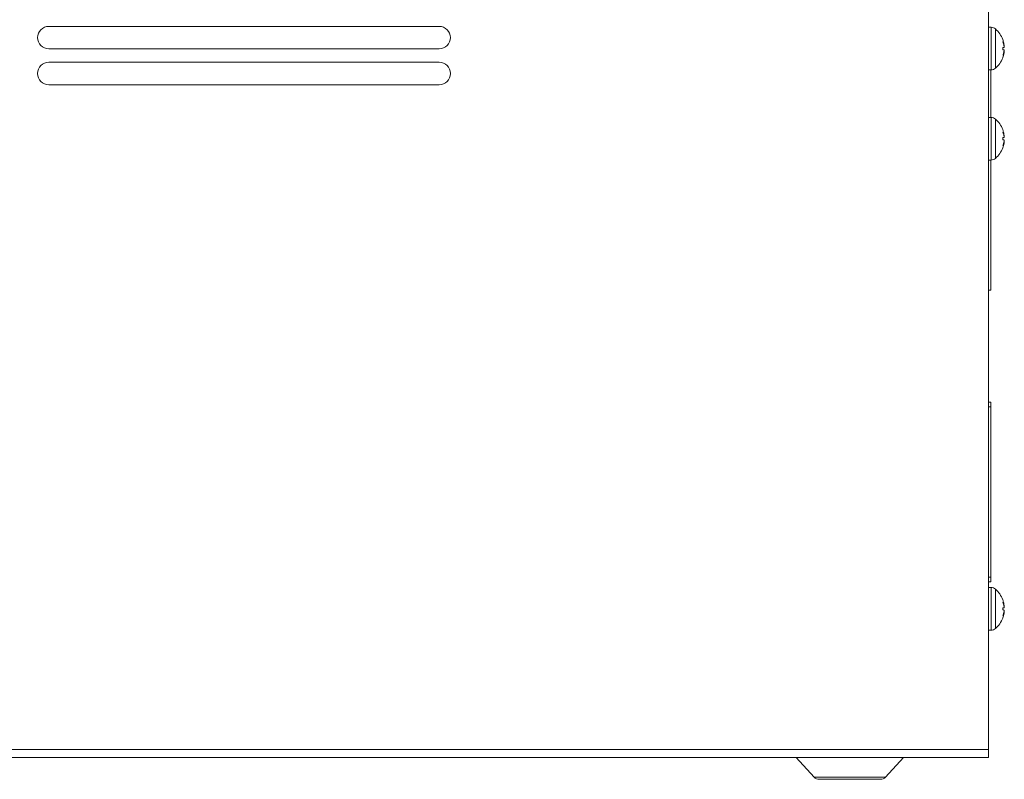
# Model space of a CAD drawing. Header units: millimetres. Extents: x 12 to 287, y 25 to 200.
# Tile 13 of 22: x 189 to 228, y 25 to 55. Entities that reach past the tile are written whole.
import ezdxf

# ---------------------------------------------------------------- set-up
doc = ezdxf.new("R2010")
doc.units = ezdxf.units.MM
doc.header["$MEASUREMENT"] = 0
doc.layers.add('TANGENT_LINES', color=7, linetype='Continuous', lineweight=0)
doc.layers.add('Visible', color=7, linetype='Continuous', lineweight=0)

msp = doc.modelspace()

# ---------------------------------------------------------------- linework, layer by layer
at = {"layer": 'TANGENT_LINES', "color": 18, "lineweight": 15, "true_color": 0x000000}
for p, q in [((227.16, 55.11), (227.16, 53.431)), ((227.334, 55.045), (227.334, 53.496)), ((227.16, 51.558), (227.16, 49.88)), ((227.334, 51.494), (227.334, 49.945)), ((227.149, 40.16), (227.06, 40.16)), ((227.149, 33.446), (227.06, 33.446)), ((227.16, 33.042), (227.16, 31.363)), ((227.334, 32.977), (227.334, 31.428)), ((168.577, 26.663), (227.06, 26.663)), ((220.197, 25.574), (223.005, 25.574))]:
    msp.add_line(p, q, dxfattribs=at)
at = {"layer": 'Visible', "color": 18, "lineweight": 15, "true_color": 0x000000}
for p, q in [((227.06, 26.663), (227.06, 82.222)), ((190.054, 55.143), (205.425, 55.143)), ((227.16, 55.11), (227.06, 55.11)), ((227.622, 54.631), (227.622, 54.633)), ((227.623, 54.626), (227.622, 54.631)), ((227.622, 54.53), (227.622, 54.531)), ((227.622, 54.229), (227.622, 54.312)), ((227.675, 54.368), (227.684, 54.368)), ((227.681, 54.366), (227.675, 54.366)), ((227.681, 54.336), (227.676, 54.368)), ((227.68, 54.318), (227.681, 54.319)), ((227.681, 54.319), (227.681, 54.321)), ((227.682, 54.368), (227.682, 54.37)), ((190.054, 54.26), (205.425, 54.26)), ((227.622, 54.01), (227.622, 54.011)), ((227.622, 53.91), (227.623, 53.915)), ((227.622, 53.908), (227.622, 53.91)), ((227.681, 54.174), (227.675, 54.175)), ((227.676, 54.173), (227.681, 54.205)), ((227.681, 54.222), (227.681, 54.222)), ((190.054, 53.73), (205.425, 53.73)), ((227.06, 53.431), (227.16, 53.431)), ((227.149, 53.431), (227.149, 51.558)), ((190.054, 52.846), (205.425, 52.846)), ((227.16, 51.558), (227.06, 51.558)), ((227.622, 51.079), (227.622, 51.081)), ((227.623, 51.074), (227.622, 51.079)), ((227.622, 50.979), (227.622, 50.98)), ((227.675, 50.816), (227.684, 50.817)), ((227.681, 50.815), (227.675, 50.815)), ((227.681, 50.784), (227.676, 50.816)), ((227.682, 50.817), (227.682, 50.819)), ((227.622, 50.678), (227.622, 50.76)), ((227.622, 50.458), (227.622, 50.459)), ((227.681, 50.623), (227.675, 50.623)), ((227.676, 50.622), (227.681, 50.654)), ((227.68, 50.767), (227.681, 50.767)), ((227.681, 50.768), (227.681, 50.77)), ((227.681, 50.67), (227.681, 50.671)), ((227.622, 50.359), (227.623, 50.364)), ((227.622, 50.357), (227.622, 50.359)), ((227.06, 49.88), (227.16, 49.88)), ((227.149, 49.88), (227.149, 44.754)), ((227.149, 44.754), (227.06, 44.754)), ((227.149, 40.337), (227.06, 40.337)), ((227.149, 40.337), (227.149, 40.16)), ((227.149, 40.16), (227.149, 33.446)), ((227.149, 33.446), (227.149, 33.269)), ((227.149, 33.269), (227.06, 33.269)), ((227.16, 33.042), (227.06, 33.042)), ((227.622, 32.563), (227.622, 32.565)), ((227.623, 32.558), (227.622, 32.563)), ((227.622, 32.462), (227.622, 32.463)), ((227.622, 32.161), (227.622, 32.244)), ((227.675, 32.299), (227.684, 32.3)), ((227.681, 32.298), (227.675, 32.298)), ((227.681, 32.268), (227.676, 32.3)), ((227.68, 32.25), (227.681, 32.251)), ((227.681, 32.251), (227.681, 32.253)), ((227.682, 32.3), (227.682, 32.302)), ((227.622, 31.942), (227.622, 31.943)), ((227.622, 31.842), (227.623, 31.847)), ((227.622, 31.84), (227.622, 31.842)), ((227.681, 32.106), (227.675, 32.107)), ((227.676, 32.105), (227.681, 32.137)), ((227.681, 32.154), (227.681, 32.154)), ((227.06, 31.363), (227.16, 31.363)), ((227.06, 26.663), (227.06, 26.345)), ((168.577, 26.345), (227.06, 26.345)), ((219.49, 26.345), (220.197, 25.574)), ((223.005, 25.574), (223.712, 26.345)), ((222.809, 25.488), (220.392, 25.488))]:
    msp.add_line(p, q, dxfattribs=at)
for points in [[(227.681, 54.367), (227.681, 54.367), (227.682, 54.368)], [(227.681, 54.366), (227.681, 54.366), (227.681, 54.367), (227.681, 54.367)], [(227.681, 54.319), (227.681, 54.319), (227.681, 54.319)], [(227.681, 54.222), (227.681, 54.222), (227.68, 54.223)], [(227.682, 54.173), (227.681, 54.174), (227.681, 54.174)], [(227.681, 54.174), (227.681, 54.174), (227.681, 54.174), (227.681, 54.174)], [(227.682, 54.171), (227.682, 54.171), (227.682, 54.173)], [(227.681, 50.815), (227.681, 50.816), (227.682, 50.817)], [(227.681, 50.815), (227.681, 50.815), (227.681, 50.815), (227.681, 50.815)], [(227.681, 50.671), (227.681, 50.671), (227.68, 50.671)], [(227.681, 50.767), (227.681, 50.768), (227.681, 50.768)], [(227.682, 50.621), (227.681, 50.622), (227.681, 50.623)], [(227.681, 50.623), (227.681, 50.623), (227.681, 50.623), (227.681, 50.623)], [(227.682, 50.619), (227.682, 50.62), (227.682, 50.621)], [(227.681, 32.299), (227.681, 32.299), (227.682, 32.3)], [(227.681, 32.298), (227.681, 32.298), (227.681, 32.298), (227.681, 32.299)], [(227.681, 32.251), (227.681, 32.251), (227.681, 32.251)], [(227.681, 32.154), (227.681, 32.154), (227.68, 32.155)], [(227.682, 32.105), (227.681, 32.106), (227.681, 32.106)], [(227.681, 32.106), (227.681, 32.106), (227.681, 32.106), (227.681, 32.106)], [(227.682, 32.103), (227.682, 32.103), (227.682, 32.105)]]:
    msp.add_lwpolyline(points, dxfattribs=at)
for points, knots in [([(190.054, 55.143), (189.81, 55.143), (189.612, 54.946), (189.612, 54.702), (189.612, 54.458), (189.81, 54.26), (190.054, 54.26)], [0, 0, 0, 0, 1, 1, 1, 2, 2, 2, 2]), ([(205.425, 54.26), (205.669, 54.26), (205.867, 54.458), (205.867, 54.702), (205.867, 54.946), (205.669, 55.143), (205.425, 55.143)], [0, 0, 0, 0, 1, 1, 1, 2, 2, 2, 2]), ([(227.622, 54.531), (227.63, 54.515), (227.639, 54.5), (227.646, 54.484), (227.653, 54.468), (227.659, 54.453), (227.665, 54.435), (227.671, 54.414), (227.676, 54.39), (227.681, 54.366)], [0, 0, 0, 0, 1, 1, 1, 2, 2, 2, 3, 3, 3, 3]), ([(227.676, 54.368), (227.674, 54.376), (227.673, 54.384), (227.67, 54.394), (227.666, 54.41), (227.661, 54.431), (227.653, 54.452), (227.644, 54.478), (227.633, 54.504), (227.622, 54.53)], [0, 0, 0, 0, 1, 1, 1, 2, 2, 2, 3, 3, 3, 3]), ([(227.622, 54.312), (227.629, 54.313), (227.637, 54.314), (227.642, 54.315), (227.645, 54.315), (227.647, 54.315), (227.649, 54.315)], [0, 0, 0, 0, 1, 1, 1, 2, 2, 2, 2]), ([(227.681, 54.374), (227.681, 54.375), (227.681, 54.377), (227.681, 54.378), (227.681, 54.379), (227.681, 54.381), (227.681, 54.383), (227.68, 54.387), (227.679, 54.394), (227.678, 54.405), (227.675, 54.426), (227.669, 54.462), (227.663, 54.491), (227.657, 54.518), (227.651, 54.539), (227.645, 54.561), (227.638, 54.583), (227.631, 54.604), (227.623, 54.626)], [0, 0, 0, 0, 1, 1, 1, 2, 2, 2, 3, 3, 3, 4, 4, 4, 5, 5, 5, 6, 6, 6, 6]), ([(227.649, 54.315), (227.654, 54.316), (227.66, 54.317), (227.666, 54.317), (227.671, 54.317), (227.676, 54.318), (227.68, 54.318)], [0, 0, 0, 0, 1, 1, 1, 2, 2, 2, 2]), ([(227.682, 54.37), (227.682, 54.37), (227.682, 54.37), (227.682, 54.371), (227.681, 54.371), (227.681, 54.372), (227.681, 54.374)], [0, 0, 0, 0, 1, 1, 1, 2, 2, 2, 2]), ([(227.681, 54.321), (227.681, 54.321), (227.681, 54.321), (227.681, 54.322), (227.681, 54.322), (227.682, 54.324), (227.682, 54.326), (227.682, 54.328), (227.682, 54.33), (227.681, 54.332), (227.681, 54.333), (227.681, 54.334), (227.681, 54.336)], [0, 0, 0, 0, 1, 1, 1, 2, 2, 2, 3, 3, 3, 4, 4, 4, 4]), ([(227.648, 54.226), (227.647, 54.226), (227.645, 54.226), (227.642, 54.226), (227.637, 54.227), (227.629, 54.228), (227.622, 54.229)], [0, 0, 0, 0, 1, 1, 1, 2, 2, 2, 2]), ([(227.681, 54.174), (227.678, 54.157), (227.674, 54.14), (227.67, 54.124), (227.666, 54.107), (227.661, 54.092), (227.653, 54.074), (227.645, 54.054), (227.633, 54.032), (227.622, 54.01)], [0, 0, 0, 0, 1, 1, 1, 2, 2, 2, 3, 3, 3, 3]), ([(227.622, 54.011), (227.63, 54.03), (227.638, 54.048), (227.646, 54.068), (227.653, 54.087), (227.66, 54.107), (227.665, 54.126), (227.669, 54.142), (227.673, 54.158), (227.676, 54.173)], [0, 0, 0, 0, 1, 1, 1, 2, 2, 2, 3, 3, 3, 3]), ([(227.623, 53.915), (227.633, 53.942), (227.642, 53.969), (227.65, 54), (227.659, 54.031), (227.666, 54.065), (227.67, 54.086), (227.672, 54.099), (227.674, 54.107), (227.675, 54.115), (227.676, 54.122), (227.677, 54.129), (227.678, 54.135), (227.678, 54.14), (227.679, 54.144), (227.679, 54.148), (227.68, 54.151), (227.68, 54.153), (227.68, 54.155), (227.68, 54.156), (227.68, 54.157), (227.681, 54.158), (227.681, 54.159), (227.681, 54.16), (227.681, 54.161), (227.681, 54.163), (227.681, 54.166), (227.681, 54.167), (227.681, 54.169), (227.681, 54.17), (227.682, 54.171)], [0, 0, 0, 0, 1, 1, 1, 2, 2, 2, 3, 3, 3, 4, 4, 4, 5, 5, 5, 6, 6, 6, 7, 7, 7, 8, 8, 8, 9, 9, 9, 10, 10, 10, 10]), ([(227.68, 54.223), (227.673, 54.223), (227.665, 54.224), (227.659, 54.224), (227.655, 54.225), (227.652, 54.225), (227.648, 54.226)], [0, 0, 0, 0, 1, 1, 1, 2, 2, 2, 2]), ([(227.681, 54.205), (227.681, 54.207), (227.681, 54.209), (227.682, 54.211), (227.682, 54.213), (227.682, 54.215), (227.682, 54.216), (227.681, 54.218), (227.681, 54.219), (227.681, 54.22)], [0, 0, 0, 0, 1, 1, 1, 2, 2, 2, 3, 3, 3, 3]), ([(190.054, 53.73), (189.81, 53.73), (189.612, 53.532), (189.612, 53.288), (189.612, 53.044), (189.81, 52.846), (190.054, 52.846)], [0, 0, 0, 0, 1, 1, 1, 2, 2, 2, 2]), ([(205.425, 52.846), (205.669, 52.846), (205.867, 53.044), (205.867, 53.288), (205.867, 53.532), (205.669, 53.73), (205.425, 53.73)], [0, 0, 0, 0, 1, 1, 1, 2, 2, 2, 2]), ([(227.622, 50.98), (227.63, 50.964), (227.639, 50.948), (227.646, 50.933), (227.653, 50.917), (227.659, 50.902), (227.665, 50.884), (227.671, 50.863), (227.676, 50.839), (227.681, 50.815)], [0, 0, 0, 0, 1, 1, 1, 2, 2, 2, 3, 3, 3, 3]), ([(227.676, 50.816), (227.674, 50.824), (227.673, 50.832), (227.67, 50.843), (227.666, 50.858), (227.661, 50.879), (227.653, 50.901), (227.644, 50.926), (227.633, 50.953), (227.622, 50.979)], [0, 0, 0, 0, 1, 1, 1, 2, 2, 2, 3, 3, 3, 3]), ([(227.681, 50.822), (227.681, 50.824), (227.681, 50.825), (227.681, 50.827), (227.681, 50.828), (227.681, 50.829), (227.681, 50.832), (227.68, 50.836), (227.679, 50.843), (227.678, 50.853), (227.675, 50.874), (227.669, 50.91), (227.663, 50.94), (227.657, 50.966), (227.651, 50.988), (227.645, 51.01), (227.638, 51.031), (227.631, 51.053), (227.623, 51.074)], [0, 0, 0, 0, 1, 1, 1, 2, 2, 2, 3, 3, 3, 4, 4, 4, 5, 5, 5, 6, 6, 6, 6]), ([(227.682, 50.819), (227.682, 50.819), (227.682, 50.819), (227.682, 50.819), (227.681, 50.82), (227.681, 50.821), (227.681, 50.822)], [0, 0, 0, 0, 1, 1, 1, 2, 2, 2, 2]), ([(227.622, 50.76), (227.629, 50.762), (227.637, 50.763), (227.642, 50.763), (227.645, 50.764), (227.647, 50.764), (227.649, 50.764)], [0, 0, 0, 0, 1, 1, 1, 2, 2, 2, 2]), ([(227.648, 50.674), (227.647, 50.674), (227.645, 50.675), (227.642, 50.675), (227.637, 50.675), (227.629, 50.677), (227.622, 50.678)], [0, 0, 0, 0, 1, 1, 1, 2, 2, 2, 2]), ([(227.681, 50.623), (227.678, 50.606), (227.674, 50.589), (227.67, 50.572), (227.666, 50.556), (227.661, 50.54), (227.653, 50.523), (227.645, 50.503), (227.633, 50.48), (227.622, 50.458)], [0, 0, 0, 0, 1, 1, 1, 2, 2, 2, 3, 3, 3, 3]), ([(227.622, 50.459), (227.63, 50.478), (227.638, 50.497), (227.646, 50.517), (227.653, 50.536), (227.66, 50.556), (227.665, 50.574), (227.669, 50.591), (227.673, 50.606), (227.676, 50.622)], [0, 0, 0, 0, 1, 1, 1, 2, 2, 2, 3, 3, 3, 3]), ([(227.623, 50.364), (227.633, 50.391), (227.642, 50.418), (227.65, 50.449), (227.659, 50.479), (227.666, 50.513), (227.67, 50.535), (227.672, 50.547), (227.674, 50.556), (227.675, 50.564), (227.676, 50.571), (227.677, 50.577), (227.678, 50.584), (227.678, 50.588), (227.679, 50.593), (227.679, 50.597), (227.68, 50.599), (227.68, 50.601), (227.68, 50.603), (227.68, 50.604), (227.68, 50.605), (227.681, 50.606), (227.681, 50.607), (227.681, 50.608), (227.681, 50.61), (227.681, 50.612), (227.681, 50.614), (227.681, 50.616), (227.681, 50.617), (227.681, 50.618), (227.682, 50.619)], [0, 0, 0, 0, 1, 1, 1, 2, 2, 2, 3, 3, 3, 4, 4, 4, 5, 5, 5, 6, 6, 6, 7, 7, 7, 8, 8, 8, 9, 9, 9, 10, 10, 10, 10]), ([(227.68, 50.671), (227.673, 50.672), (227.665, 50.673), (227.659, 50.673), (227.655, 50.673), (227.652, 50.674), (227.648, 50.674)], [0, 0, 0, 0, 1, 1, 1, 2, 2, 2, 2]), ([(227.649, 50.764), (227.654, 50.765), (227.66, 50.765), (227.666, 50.766), (227.671, 50.766), (227.676, 50.766), (227.68, 50.767)], [0, 0, 0, 0, 1, 1, 1, 2, 2, 2, 2]), ([(227.681, 50.77), (227.681, 50.77), (227.681, 50.77), (227.681, 50.77), (227.681, 50.771), (227.682, 50.773), (227.682, 50.775), (227.682, 50.777), (227.682, 50.778), (227.681, 50.78), (227.681, 50.782), (227.681, 50.783), (227.681, 50.784)], [0, 0, 0, 0, 1, 1, 1, 2, 2, 2, 3, 3, 3, 4, 4, 4, 4]), ([(227.681, 50.654), (227.681, 50.656), (227.681, 50.658), (227.682, 50.66), (227.682, 50.661), (227.682, 50.663), (227.682, 50.665), (227.681, 50.666), (227.681, 50.668), (227.681, 50.669)], [0, 0, 0, 0, 1, 1, 1, 2, 2, 2, 3, 3, 3, 3]), ([(227.622, 32.463), (227.63, 32.447), (227.639, 32.432), (227.646, 32.416), (227.653, 32.4), (227.659, 32.385), (227.665, 32.367), (227.671, 32.346), (227.676, 32.322), (227.681, 32.298)], [0, 0, 0, 0, 1, 1, 1, 2, 2, 2, 3, 3, 3, 3]), ([(227.676, 32.3), (227.674, 32.308), (227.673, 32.316), (227.67, 32.326), (227.666, 32.342), (227.661, 32.363), (227.653, 32.384), (227.644, 32.41), (227.633, 32.436), (227.622, 32.462)], [0, 0, 0, 0, 1, 1, 1, 2, 2, 2, 3, 3, 3, 3]), ([(227.622, 32.244), (227.629, 32.245), (227.637, 32.246), (227.642, 32.247), (227.645, 32.247), (227.647, 32.247), (227.649, 32.247)], [0, 0, 0, 0, 1, 1, 1, 2, 2, 2, 2]), ([(227.681, 32.306), (227.681, 32.307), (227.681, 32.309), (227.681, 32.31), (227.681, 32.311), (227.681, 32.313), (227.681, 32.315), (227.68, 32.319), (227.679, 32.326), (227.678, 32.337), (227.675, 32.358), (227.669, 32.394), (227.663, 32.423), (227.657, 32.45), (227.651, 32.471), (227.645, 32.493), (227.638, 32.515), (227.631, 32.536), (227.623, 32.558)], [0, 0, 0, 0, 1, 1, 1, 2, 2, 2, 3, 3, 3, 4, 4, 4, 5, 5, 5, 6, 6, 6, 6]), ([(227.649, 32.247), (227.654, 32.248), (227.66, 32.249), (227.666, 32.249), (227.671, 32.249), (227.676, 32.25), (227.68, 32.25)], [0, 0, 0, 0, 1, 1, 1, 2, 2, 2, 2]), ([(227.682, 32.302), (227.682, 32.302), (227.682, 32.302), (227.682, 32.302), (227.681, 32.303), (227.681, 32.304), (227.681, 32.306)], [0, 0, 0, 0, 1, 1, 1, 2, 2, 2, 2]), ([(227.681, 32.253), (227.681, 32.253), (227.681, 32.253), (227.681, 32.254), (227.681, 32.254), (227.682, 32.256), (227.682, 32.258), (227.682, 32.26), (227.682, 32.262), (227.681, 32.263), (227.681, 32.265), (227.681, 32.266), (227.681, 32.268)], [0, 0, 0, 0, 1, 1, 1, 2, 2, 2, 3, 3, 3, 4, 4, 4, 4]), ([(227.648, 32.157), (227.647, 32.158), (227.645, 32.158), (227.642, 32.158), (227.637, 32.159), (227.629, 32.16), (227.622, 32.161)], [0, 0, 0, 0, 1, 1, 1, 2, 2, 2, 2]), ([(227.681, 32.106), (227.678, 32.089), (227.674, 32.072), (227.67, 32.056), (227.666, 32.039), (227.661, 32.023), (227.653, 32.006), (227.645, 31.986), (227.633, 31.964), (227.622, 31.942)], [0, 0, 0, 0, 1, 1, 1, 2, 2, 2, 3, 3, 3, 3]), ([(227.622, 31.943), (227.63, 31.962), (227.638, 31.98), (227.646, 32), (227.653, 32.019), (227.66, 32.039), (227.665, 32.058), (227.669, 32.074), (227.673, 32.09), (227.676, 32.105)], [0, 0, 0, 0, 1, 1, 1, 2, 2, 2, 3, 3, 3, 3]), ([(227.623, 31.847), (227.633, 31.874), (227.642, 31.901), (227.65, 31.932), (227.659, 31.963), (227.666, 31.997), (227.67, 32.018), (227.672, 32.031), (227.674, 32.039), (227.675, 32.047), (227.676, 32.054), (227.677, 32.061), (227.678, 32.067), (227.678, 32.072), (227.679, 32.076), (227.679, 32.08), (227.68, 32.083), (227.68, 32.085), (227.68, 32.086), (227.68, 32.088), (227.68, 32.089), (227.681, 32.09), (227.681, 32.091), (227.681, 32.092), (227.681, 32.093), (227.681, 32.095), (227.681, 32.097), (227.681, 32.099), (227.681, 32.101), (227.681, 32.102), (227.682, 32.103)], [0, 0, 0, 0, 1, 1, 1, 2, 2, 2, 3, 3, 3, 4, 4, 4, 5, 5, 5, 6, 6, 6, 7, 7, 7, 8, 8, 8, 9, 9, 9, 10, 10, 10, 10]), ([(227.68, 32.155), (227.673, 32.155), (227.665, 32.156), (227.659, 32.156), (227.655, 32.157), (227.652, 32.157), (227.648, 32.157)], [0, 0, 0, 0, 1, 1, 1, 2, 2, 2, 2]), ([(227.681, 32.137), (227.681, 32.139), (227.681, 32.141), (227.682, 32.143), (227.682, 32.145), (227.682, 32.147), (227.682, 32.148), (227.681, 32.15), (227.681, 32.151), (227.681, 32.152)], [0, 0, 0, 0, 1, 1, 1, 2, 2, 2, 3, 3, 3, 3])]:
    msp.add_open_spline(points, degree=3, knots=knots, dxfattribs=at)
for points in [[(227.334, 55.045), (227.286, 55.087), (227.224, 55.11), (227.16, 55.11)], [(227.622, 54.631), (227.562, 54.791), (227.463, 54.933), (227.334, 55.045)], [(227.334, 53.496), (227.463, 53.608), (227.562, 53.75), (227.622, 53.91)], [(227.16, 53.431), (227.224, 53.431), (227.286, 53.454), (227.334, 53.496)], [(227.334, 51.494), (227.286, 51.535), (227.224, 51.558), (227.16, 51.558)], [(227.622, 51.08), (227.562, 51.239), (227.463, 51.382), (227.334, 51.494)], [(227.334, 49.945), (227.463, 50.056), (227.562, 50.199), (227.622, 50.359)], [(227.16, 49.88), (227.224, 49.88), (227.286, 49.903), (227.334, 49.945)], [(227.334, 32.977), (227.286, 33.019), (227.224, 33.042), (227.16, 33.042)], [(227.622, 32.563), (227.562, 32.723), (227.463, 32.865), (227.334, 32.977)], [(227.334, 31.428), (227.463, 31.54), (227.562, 31.682), (227.622, 31.842)], [(227.16, 31.363), (227.224, 31.363), (227.286, 31.386), (227.334, 31.428)], [(220.197, 25.574), (220.247, 25.52), (220.318, 25.488), (220.392, 25.488)], [(222.809, 25.488), (222.884, 25.488), (222.955, 25.52), (223.005, 25.574)]]:
    msp.add_open_spline(points, degree=3, dxfattribs=at)

doc.saveas('drawing.dxf')
